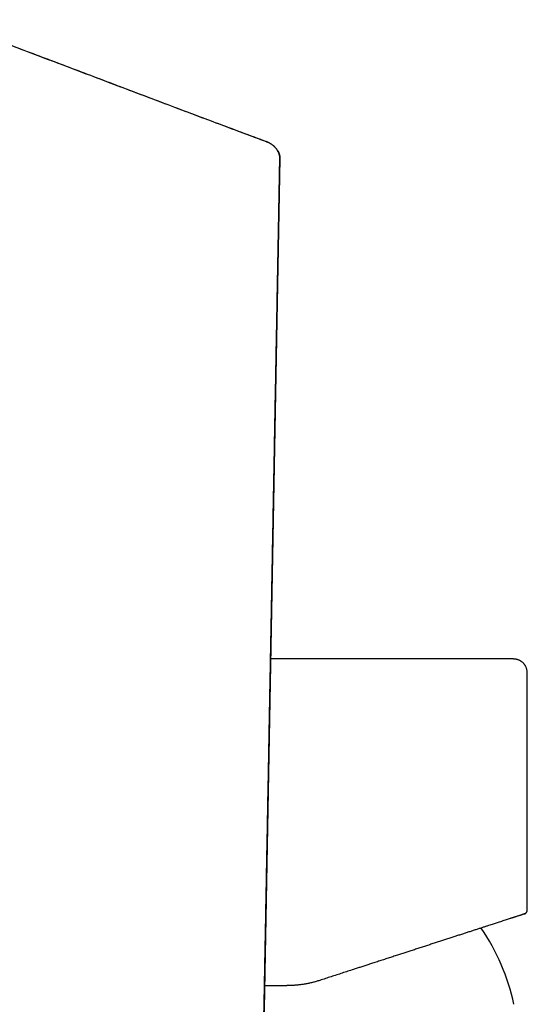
# Model space of a CAD drawing. Header units: millimetres. Extents: x 8 to 677, y 12 to 772.
# Tile 49 of 77: x 145 to 193, y 680 to 772. Entities that reach past the tile are written whole.
import ezdxf

# ---------------------------------------------------------------- set-up
doc = ezdxf.new("R2010")
doc.units = ezdxf.units.MM

msp = doc.modelspace()

# ---------------------------------------------------------------- linework, layer by layer
at = {"color": 7, "linetype": 'Continuous', "lineweight": 30}
for p, q in [((168.152, 760.895), (168.158, 760.898)), ((169.36, 759.393), (167.073, 635.64)), ((192.604, 688.714), (192.604, 710.806))]:
    msp.add_line(p, q, dxfattribs=at)
msp.add_arc((171.604, 675.6), 20.196, 12.12478, 34.41364, dxfattribs=at)
for points, knots in [([(168.161, 760.902), (167.368, 761.197), (165.777, 761.789), (163.388, 762.684), (160.988, 763.587), (158.578, 764.496), (156.157, 765.411), (153.725, 766.332), (151.35, 767.231), (149.033, 768.109), (146.773, 768.963), (144.503, 769.82), (142.223, 770.678), (139.933, 771.538), (138.402, 772.11), (137.634, 772.397)], [0, 0, 0, 0, 0.077854, 0.156079, 0.234675, 0.313645, 0.392987, 0.472703, 0.552794, 0.626539, 0.700599, 0.774975, 0.849667, 0.924675, 1, 1, 1, 1]), ([(168.154, 760.899), (167.377, 761.188), (165.761, 761.79), (163.302, 762.711), (160.772, 763.663), (158.23, 764.622), (155.677, 765.588), (153.111, 766.56), (150.533, 767.537), (147.942, 768.518), (145.337, 769.502), (142.719, 770.489), (140.151, 771.454), (138.454, 772.088), (137.635, 772.394)], [0, 0, 0, 0, 0.076208, 0.158677, 0.24156, 0.324856, 0.408566, 0.492692, 0.577233, 0.66219, 0.747564, 0.833355, 0.919564, 1, 1, 1, 1]), ([(169.357, 759.393), (169.357, 759.42), (169.357, 759.477), (169.347, 759.563), (169.331, 759.647), (169.312, 759.723), (169.29, 759.791), (169.267, 759.851), (169.245, 759.904), (169.224, 759.949), (169.204, 759.988), (169.186, 760.022), (169.17, 760.051), (169.156, 760.077), (169.141, 760.101), (169.127, 760.125), (169.107, 760.157), (169.081, 760.196), (169.05, 760.239), (169.019, 760.278), (168.992, 760.312), (168.963, 760.346), (168.934, 760.378), (168.906, 760.407), (168.879, 760.435), (168.849, 760.464), (168.815, 760.495), (168.779, 760.527), (168.738, 760.562), (168.695, 760.597), (168.651, 760.63), (168.608, 760.661), (168.562, 760.693), (168.514, 760.724), (168.473, 760.749), (168.44, 760.768), (168.416, 760.781), (168.394, 760.793), (168.373, 760.804), (168.35, 760.816), (168.323, 760.829), (168.289, 760.845), (168.248, 760.864), (168.204, 760.882), (168.173, 760.894), (168.159, 760.899)], [0, 0, 0, 0, 0.041523, 0.088029, 0.130131, 0.168104, 0.202145, 0.232398, 0.258991, 0.282056, 0.301766, 0.318388, 0.334924, 0.350255, 0.365361, 0.380243, 0.394904, 0.426703, 0.457462, 0.487231, 0.515997, 0.542814, 0.567747, 0.585523, 0.602777, 0.623175, 0.643717, 0.66508, 0.690038, 0.719437, 0.741512, 0.765559, 0.791562, 0.818929, 0.843839, 0.857807, 0.870551, 0.882075, 0.892852, 0.903059, 0.916805, 0.934063, 0.954792, 0.978942, 1, 1, 1, 1]), ([(169.022, 760.274), (169.035, 760.259), (169.069, 760.217), (169.119, 760.145), (169.16, 760.08), (169.185, 760.037), (169.197, 760.015), (169.209, 759.993), (169.22, 759.971), (169.23, 759.95), (169.24, 759.93), (169.249, 759.91), (169.267, 759.868), (169.291, 759.805), (169.318, 759.719), (169.338, 759.635), (169.351, 759.552), (169.359, 759.472), (169.359, 759.419), (169.36, 759.393)], [0, 0, 0, 0, 0.0604006, 0.1708633, 0.2712577, 0.2989449, 0.3257774, 0.3517601, 0.3768982, 0.4011968, 0.4246608, 0.4472952, 0.4691047, 0.565828, 0.658937, 0.7486621, 0.8352501, 0.9189502, 1, 1, 1, 1]), ([(167.063, 635.642), (167.066, 635.773), (167.075, 636.284), (167.091, 637.172), (167.111, 638.301), (167.132, 639.42), (167.152, 640.527), (167.172, 641.624), (167.192, 642.745), (167.213, 643.89), (167.234, 645.059), (167.255, 646.215), (167.276, 647.357), (167.297, 648.487), (167.317, 649.603), (167.337, 650.706), (167.357, 651.796), (167.377, 652.873), (167.396, 653.93), (167.416, 654.968), (167.434, 655.988), (167.453, 656.994), (167.471, 657.994), (167.49, 658.987), (167.508, 659.973), (167.526, 660.946), (167.544, 661.906), (167.562, 662.847), (167.579, 663.77), (167.596, 664.674), (167.613, 665.566), (167.629, 666.451), (167.646, 667.328), (167.662, 668.199), (167.678, 669.057), (167.694, 669.901), (167.71, 670.733), (167.726, 671.551), (167.741, 672.355), (167.756, 673.146), (167.771, 673.923), (167.786, 674.688), (167.8, 675.445), (167.819, 676.44), (167.843, 677.672), (167.872, 679.234), (167.904, 680.883), (167.936, 682.616), (167.97, 684.382), (168.003, 686.18), (168.038, 688.009), (168.072, 689.829), (168.105, 691.64), (168.14, 693.521), (168.177, 695.471), (168.214, 697.489), (168.251, 699.495), (168.28, 701.023), (168.299, 702.076), (168.31, 702.657), (168.321, 703.239), (168.332, 703.825), (168.343, 704.419), (168.353, 705.014), (168.364, 705.607), (168.375, 706.199), (168.387, 706.802), (168.398, 707.415), (168.41, 708.052), (168.422, 708.712), (168.434, 709.396), (168.447, 710.092), (168.46, 710.8), (168.474, 711.519), (168.487, 712.236), (168.5, 712.949), (168.513, 713.659), (168.527, 714.38), (168.54, 715.111), (168.554, 715.852), (168.568, 716.604), (168.582, 717.366), (168.596, 718.138), (168.611, 718.921), (168.625, 719.709), (168.64, 720.503), (168.655, 721.302), (168.669, 722.111), (168.685, 722.953), (168.701, 723.827), (168.718, 724.734), (168.735, 725.653), (168.752, 726.584), (168.77, 727.526), (168.787, 728.462), (168.804, 729.39), (168.821, 730.311), (168.838, 731.241), (168.856, 732.183), (168.873, 733.134), (168.891, 734.096), (168.909, 735.069), (168.927, 736.052), (168.945, 737.045), (168.964, 738.042), (168.982, 739.044), (169.001, 740.05), (169.02, 741.065), (169.039, 742.097), (169.058, 743.146), (169.078, 744.211), (169.098, 745.286), (169.118, 746.372), (169.138, 747.461), (169.158, 748.554), (169.178, 749.651), (169.199, 750.757), (169.221, 751.946), (169.244, 753.218), (169.269, 754.574), (169.295, 755.945), (169.32, 757.33), (169.342, 758.48), (169.354, 759.17), (169.358, 759.392)], [0, 0, 0, 0, 0.003182, 0.012394, 0.021518, 0.030554, 0.039502, 0.048363, 0.057136, 0.066685, 0.076129, 0.085466, 0.094697, 0.103822, 0.112841, 0.121754, 0.130561, 0.139262, 0.147857, 0.156195, 0.164432, 0.172566, 0.180598, 0.188671, 0.196638, 0.204499, 0.212255, 0.219904, 0.227314, 0.234622, 0.241828, 0.248931, 0.256075, 0.263112, 0.270043, 0.276867, 0.283586, 0.290198, 0.296703, 0.303089, 0.309369, 0.315543, 0.321645, 0.327734, 0.339658, 0.351535, 0.365612, 0.379622, 0.393564, 0.408428, 0.423214, 0.437923, 0.452555, 0.46711, 0.48352, 0.499831, 0.516043, 0.532156, 0.536863, 0.541562, 0.546253, 0.550964, 0.555766, 0.560663, 0.565366, 0.570153, 0.575023, 0.579977, 0.585016, 0.59045, 0.59598, 0.601603, 0.607321, 0.613133, 0.619039, 0.624694, 0.630432, 0.636255, 0.642161, 0.648151, 0.654225, 0.660382, 0.666624, 0.672949, 0.679357, 0.685733, 0.69219, 0.698728, 0.705346, 0.712584, 0.719916, 0.727342, 0.734863, 0.742477, 0.750186, 0.757541, 0.76498, 0.772502, 0.780108, 0.787798, 0.795572, 0.803429, 0.81137, 0.819395, 0.827504, 0.835549, 0.843675, 0.851882, 0.86017, 0.868692, 0.877297, 0.885986, 0.894759, 0.903616, 0.912396, 0.921257, 0.930198, 0.939221, 0.950067, 0.961028, 0.972103, 0.983293, 0.994598, 1, 1, 1, 1]), ([(169.36, 759.393), (169.36, 759.393), (169.36, 759.393), (169.36, 759.393), (169.36, 759.394)], [0, 0, 0, 0, 0.5, 1, 1, 1, 1]), ([(191.105, 712.306), (191.105, 712.306), (191.107, 712.306), (191.099, 712.306), (191.08, 712.306), (191.046, 712.306), (190.998, 712.306), (190.937, 712.306), (190.863, 712.306), (190.777, 712.306), (190.683, 712.306), (190.58, 712.306), (190.466, 712.306), (190.341, 712.306), (190.205, 712.306), (190.054, 712.306), (189.886, 712.306), (189.701, 712.306), (189.503, 712.306), (189.293, 712.306), (189.07, 712.306), (188.835, 712.306), (188.595, 712.306), (188.351, 712.306), (188.105, 712.306), (187.85, 712.306), (187.585, 712.306), (187.31, 712.306), (187.017, 712.306), (186.706, 712.306), (186.375, 712.306), (186.035, 712.306), (185.685, 712.306), (185.325, 712.306), (184.955, 712.306), (184.587, 712.306), (184.221, 712.306), (183.858, 712.306), (183.488, 712.306), (183.112, 712.306), (182.727, 712.306), (182.325, 712.306), (181.903, 712.306), (181.462, 712.306), (181.016, 712.306), (180.563, 712.306), (180.105, 712.306), (179.64, 712.306), (179.183, 712.306), (178.734, 712.306), (178.294, 712.306), (177.85, 712.306), (177.402, 712.306), (176.95, 712.306), (176.48, 712.306), (175.994, 712.306), (175.492, 712.306), (174.987, 712.306), (174.48, 712.306), (173.972, 712.306), (173.461, 712.306), (172.962, 712.306), (172.478, 712.306), (172.007, 712.306), (171.536, 712.306), (171.066, 712.306), (170.595, 712.306), (170.111, 712.306), (169.613, 712.306), (169.103, 712.306), (168.728, 712.306), (168.524, 712.306), (168.488, 712.306)], [0, 0, 0, 0, 0.000001, 0.015204, 0.030398, 0.045593, 0.0608, 0.07603, 0.091292, 0.106562, 0.120529, 0.134476, 0.148411, 0.162343, 0.176278, 0.190227, 0.205453, 0.220661, 0.235862, 0.251066, 0.266284, 0.281526, 0.296773, 0.310725, 0.324665, 0.3386, 0.352538, 0.366487, 0.380457, 0.395733, 0.410972, 0.426185, 0.441382, 0.456574, 0.471772, 0.486987, 0.500924, 0.514856, 0.52879, 0.542734, 0.556697, 0.570686, 0.585958, 0.601195, 0.616407, 0.631604, 0.646797, 0.661996, 0.677203, 0.691133, 0.705061, 0.718995, 0.732943, 0.746914, 0.760916, 0.776167, 0.79139, 0.806597, 0.821797, 0.837002, 0.852221, 0.867468, 0.881427, 0.89537, 0.909305, 0.92324, 0.937184, 0.951144, 0.966372, 0.981581, 0.996782, 1, 1, 1, 1]), ([(192.605, 710.806), (192.605, 710.85), (192.605, 710.936), (192.599, 711.061), (192.587, 711.179), (192.568, 711.29), (192.542, 711.393), (192.509, 711.487), (192.471, 711.573), (192.431, 711.65), (192.389, 711.719), (192.348, 711.779), (192.306, 711.832), (192.251, 711.897), (192.174, 711.973), (192.084, 712.046), (191.998, 712.104), (191.919, 712.149), (191.838, 712.188), (191.755, 712.222), (191.672, 712.248), (191.59, 712.269), (191.507, 712.284), (191.424, 712.294), (191.36, 712.299), (191.314, 712.302), (191.284, 712.303), (191.25, 712.305), (191.207, 712.306), (191.158, 712.306), (191.122, 712.306), (191.105, 712.306)], [0, 0, 0, 0, 0.054034, 0.105436, 0.154119, 0.20015, 0.2437, 0.284836, 0.323356, 0.359131, 0.392062, 0.422079, 0.449131, 0.474924, 0.52764, 0.581598, 0.618203, 0.65526, 0.692716, 0.729902, 0.765427, 0.7992, 0.835098, 0.869126, 0.901579, 0.913937, 0.926076, 0.938862, 0.956193, 0.978521, 1, 1, 1, 1]), ([(192.325, 688.333), (192.337, 688.337), (192.36, 688.345), (192.39, 688.359), (192.413, 688.373), (192.437, 688.388), (192.464, 688.409), (192.491, 688.434), (192.516, 688.462), (192.539, 688.494), (192.561, 688.531), (192.579, 688.572), (192.593, 688.615), (192.602, 688.663), (192.603, 688.697), (192.604, 688.714)], [0, 0, 0, 0, 0.077863, 0.143436, 0.195635, 0.235684, 0.314198, 0.395243, 0.456504, 0.53469, 0.629568, 0.71113, 0.800802, 0.897543, 1, 1, 1, 1]), ([(192.328, 688.334), (192.327, 688.333), (192.325, 688.333), (192.309, 688.328), (192.284, 688.319), (192.249, 688.308), (192.207, 688.294), (192.161, 688.279), (192.112, 688.263), (192.057, 688.245), (191.994, 688.225), (191.918, 688.2), (191.826, 688.171), (191.718, 688.135), (191.598, 688.097), (191.492, 688.062), (191.406, 688.034), (191.342, 688.013), (191.276, 687.992), (191.208, 687.97), (191.138, 687.947), (191.066, 687.924), (190.958, 687.889), (190.811, 687.841), (190.617, 687.778), (190.413, 687.711), (190.198, 687.642), (189.988, 687.573), (189.786, 687.508), (189.594, 687.445), (189.395, 687.381), (189.188, 687.314), (188.954, 687.237), (188.691, 687.152), (188.397, 687.056), (188.093, 686.957), (187.779, 686.855), (187.454, 686.75), (187.12, 686.642), (186.777, 686.53), (186.424, 686.415), (186.063, 686.298), (185.694, 686.178), (185.317, 686.056), (184.934, 685.931), (184.544, 685.805), (184.149, 685.676), (183.749, 685.546), (183.345, 685.415), (182.937, 685.282), (182.523, 685.148), (182.104, 685.012), (181.757, 684.899), (181.485, 684.81), (181.291, 684.747), (181.095, 684.684), (180.899, 684.62), (180.701, 684.556), (180.503, 684.491), (180.224, 684.401), (179.863, 684.284), (179.42, 684.14), (178.972, 683.994), (178.521, 683.848), (178.099, 683.71), (177.706, 683.583), (177.344, 683.465), (176.981, 683.347), (176.622, 683.23), (176.212, 683.097), (175.748, 682.946), (175.224, 682.776), (174.699, 682.606), (174.172, 682.434), (173.642, 682.262), (173.288, 682.147), (173.11, 682.089)], [0, 0, 0, 0, 0.014367, 0.028716, 0.043054, 0.057388, 0.071726, 0.083, 0.094284, 0.105584, 0.117035, 0.128968, 0.143869, 0.158762, 0.173656, 0.18856, 0.195257, 0.201958, 0.208665, 0.215377, 0.222096, 0.228823, 0.235558, 0.251406, 0.267242, 0.283074, 0.298914, 0.314771, 0.327248, 0.339747, 0.352272, 0.364878, 0.377674, 0.393986, 0.410298, 0.426621, 0.442965, 0.459339, 0.475755, 0.492222, 0.508666, 0.525101, 0.541538, 0.557986, 0.574456, 0.590662, 0.606907, 0.623201, 0.639205, 0.655192, 0.671177, 0.68717, 0.70318, 0.710376, 0.717578, 0.724786, 0.732002, 0.739226, 0.746459, 0.753701, 0.769516, 0.785319, 0.801117, 0.816921, 0.832736, 0.845176, 0.857633, 0.87011, 0.882467, 0.894307, 0.911911, 0.929506, 0.947101, 0.964708, 0.982337, 1, 1, 1, 1]), ([(167.921, 681.6), (167.921, 681.6), (168.094, 681.6), (168.442, 681.6), (168.966, 681.6), (169.492, 681.6), (169.844, 681.6), (170.02, 681.6)], [0, 0, 0, 0, 0.000105, 0.249796, 0.499565, 0.749578, 1, 1, 1, 1]), ([(173.11, 682.089), (172.996, 682.054), (172.768, 681.982), (172.422, 681.891), (172.075, 681.811), (171.728, 681.745), (171.382, 681.691), (171.039, 681.65), (170.698, 681.621), (170.359, 681.603), (170.133, 681.601), (170.02, 681.6)], [0, 0, 0, 0, 0.11455, 0.228399, 0.34157, 0.454091, 0.565984, 0.675295, 0.784051, 0.892278, 1, 1, 1, 1])]:
    msp.add_open_spline(points, degree=3, knots=knots, dxfattribs=at)

doc.saveas('drawing.dxf')
